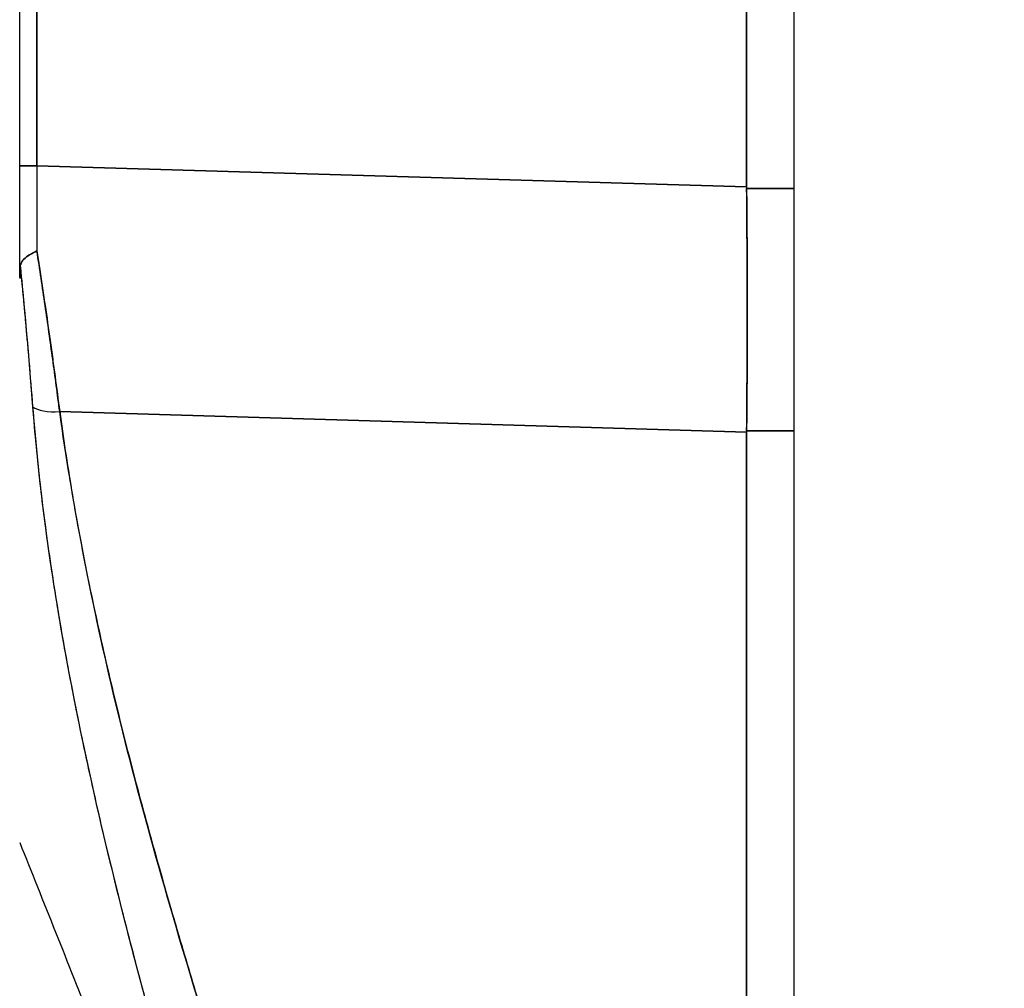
# Model space of a CAD drawing. Extents: x 784 to 1207, y 24 to 294.
# Tile 96 of 217: x 980.33 to 981.256, y 186.24 to 187.151. Entities that reach past the tile are written whole.
import ezdxf

# ---------------------------------------------------------------- set-up
doc = ezdxf.new("R2010")
doc.units = 0
doc.header["$LTSCALE"] = 4
doc.header["$MEASUREMENT"] = 0
doc.layers.get('0').update_dxf_attribs({"linetype": 'CONTINUOUS'})
doc.layers.get('DEFPOINTS').update_dxf_attribs({"linetype": 'CONTINUOUS'})
doc.styles.add('ROMANS', font='romans.shx')
doc.dimstyles.new('Default (ANSI)', dxfattribs={"dimscale": 20, "dimtxt": 0.07, "dimasz": 0.07, "dimexe": 0.125, "dimexo": 0.0625, "dimgap": 0.031496, "dimtad": 0, "dimtih": 1, "dimtoh": 1, "dimrnd": 1e-08, "dimzin": 0, "dimdsep": 46, "dimtxsty": 'ROMANS', "dimblk": 'Filled-1', "dimcen": 0.09, "dimdle": 0.393701, "dimclrd": 256, "dimclre": 256, "dimclrt": 256, "dimadec": 0, "dimazin": 0, "dimtfac": 0.928571, "dimtofl": 0, "dimtmove": 0, "dimatfit": 3, "dimfxl": 1, "dimtolj": 1, "dimtzin": 0, "dimlwd": -1, "dimlwe": -1, "dimarcsym": 0})

# ---------------------------------------------------------------- blocks, each defined once
blk = doc.blocks.new('Filled-1')
at = {"color": 0}
for p, q in [((0, 0), (-1, 0.17857)), ((-1, 0.17857), (-1, -0.17857)), ((-1, 0), (0, 0)), ((-1, -0.17857), (0, 0))]:
    blk.add_line(p, q, dxfattribs=at)
at = {"color": 0, "flags": 128}
blk.add_lwpolyline([(-1, -0.17857), (0, 0), (-1, 0.17857), (-1, -0.17857)], dxfattribs=at)
at = {"color": 0}
blk.add_solid([(-1, -0.17857), (0, 0), (-1, 0.17857), (-1, -0.17857)], dxfattribs=at)
blk = doc.blocks.new('*D11')
at = {"transparency": 16777216}
for p, q in [((980.00617, 227.95483), (967.88052, 227.95483)), ((970.38052, 226.55483), (970.38052, 193.30779)), ((970.38052, 147.97983), (970.38052, 181.22686)), ((980.00617, 146.57983), (967.88052, 146.57983))]:
    blk.add_line(p, q, dxfattribs=at)
at = {"layer": 'DEFPOINTS', "color": 0, "transparency": 16777216}
for p in [(970.38052, 227.95483), (981.25617, 227.95483), (981.25617, 146.57983)]:
    blk.add_point(p, dxfattribs=at)
at = {"transparency": 16777216, "xscale": 1.400000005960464, "yscale": 1.400000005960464, "zscale": 1.400000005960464}
for p, rotation in [((970.38052, 227.95483), 90), ((970.38052, 146.57983), 270)]:
    blk.add_blockref('Filled-1', p, dxfattribs=dict(at, rotation=rotation))
at = {"transparency": 16777216, "insert": (970.38052, 187.26733), "char_height": 1.4, "attachment_point": 5, "style": 'ROMANS'}
blk.add_mtext('\\A1;\\fTahoma|b0|i0;\\H1.7500;81.38\\P\\fTahoma|b0|i0;\\H1.7500;DOOR\\P\\fTahoma|b0|i0;\\H1.7500;HEIGHT\\P\\fTahoma|b0|i0;\\H1.7500;(2 PL.)', dxfattribs=at)

msp = doc.modelspace()

# ---------------------------------------------------------------- linework, layer by layer
for p, q in [((981.05842, 146.77758), (981.05842, 227.75708)), ((981.01377, 186.99357), (981.01377, 188.05762)), ((981.01377, 188.05762), (981.01377, 186.99357)), ((980.33008, 187.01357), (980.33008, 187.93993)), ((980.34634, 187.93993), (980.34634, 187.01357)), ((980.34634, 187.01357), (980.34634, 187.93993)), ((980.34634, 187.01357), (980.33008, 187.01357)), ((980.33008, 187.01357), (980.34634, 187.01357)), ((980.34634, 187.01357), (981.01377, 186.99357)), ((981.01377, 186.99357), (980.34634, 187.01357)), ((981.01377, 186.99357), (981.01377, 186.99223)), ((981.05842, 186.99223), (981.01377, 186.99223)), ((981.01377, 186.99223), (981.05842, 186.99223)), ((980.36768, 186.78238), (981.01377, 186.76302)), ((981.01377, 186.76302), (980.36768, 186.78238)), ((980.36945, 186.77002), (980.36945, 186.7695)), ((980.36945, 186.7695), (980.36945, 186.77002)), ((980.87338, 186.76722), (980.87338, 186.76722)), ((981.01377, 186.76428), (981.05842, 186.76428)), ((981.01377, 186.76428), (981.01377, 186.76302)), ((981.05842, 186.76428), (981.01377, 186.76428)), ((981.01377, 185.35862), (981.01377, 186.76302)), ((981.01377, 186.76302), (981.01377, 185.35862)), ((980.39475, 186.44779), (980.39475, 186.44779)), ((980.39899, 186.42859), (980.39899, 186.42859)), ((980.39899, 186.42859), (980.39899, 186.42859))]:
    msp.add_line(p, q)
for centre, major_axis, ratio, start_param, end_param in [((980.33007, 187.07127), (0, 0.70583), 0.00001, 4.479839, 4.63055), ((980.34967, 187.01366), (0.00056, 0.69858), 0.004765, 1.570927, 1.685765), ((980.34966, 187.01366), (-0.00056, -0.69857), 0.00475, 4.712519, 4.827357), ((980.9704, 186.99174), (-0.00739, 0.68846), 0.063001, 4.375, 4.712427), ((980.37316, 186.7954), (-0.03298, -0.00496), 0.370622, 0.328942, 1.348304), ((980.37316, 186.7954), (-0.03298, -0.00496), 0.370621, 0.328943, 1.348304), ((980.37732, 186.49961), (-0.01181, 0), 0.608666, 2.277455, 2.27754), ((980.37732, 186.49961), (0.01181, 0), 0.608665, 5.419052, 5.419136), ((980.38429, 186.47985), (-0.0092, -0.00741), 0.042267, 1.894691, 1.894805), ((980.38429, 186.47985), (0.0092, 0.00741), 0.042196, 5.036295, 5.036409)]:
    msp.add_ellipse(centre, major_axis=major_axis, ratio=ratio, start_param=start_param, end_param=end_param)
for points, knots in [([(981.01377, 186.99357), (981.01377, 186.99342), (981.01377, 186.99327), (981.01377, 186.99312), (981.01377, 186.99297), (981.01377, 186.99282), (981.01377, 186.99268), (981.01377, 186.99253), (981.01377, 186.99238), (981.01377, 186.99223)], [0, 0, 0, 0, 0.333333, 0.333333, 0.333333, 0.666667, 0.666667, 0.666667, 1, 1, 1, 1]), ([(981.01377, 186.99223), (981.01405, 186.9664), (981.01424, 186.94058), (981.01433, 186.91493), (981.01442, 186.88929), (981.01442, 186.86381), (981.01433, 186.83865), (981.01424, 186.81349), (981.01405, 186.78865), (981.01377, 186.76428)], [0, 0, 0, 0, 0.333333, 0.333333, 0.333333, 0.666667, 0.666667, 0.666667, 1, 1, 1, 1]), ([(980.33081, 186.9201), (980.33147, 186.92216), (980.33253, 186.92403), (980.33399, 186.92562), (980.33545, 186.92721), (980.3373, 186.92853), (980.33941, 186.92983), (980.34152, 186.93112), (980.34389, 186.9324), (980.3463, 186.93352)], [0, 0, 0, 0, 0.333333, 0.333333, 0.333333, 0.666667, 0.666667, 0.666667, 1, 1, 1, 1]), ([(980.3463, 186.93352), (980.34391, 186.93237), (980.34151, 186.93111), (980.33939, 186.92982), (980.33728, 186.92853), (980.33544, 186.9272), (980.33398, 186.92561), (980.33332, 186.92489), (980.33273, 186.92412), (980.33224, 186.9233), (980.33163, 186.9223), (980.33116, 186.92123), (980.33081, 186.9201)], [0, 0, 0, 0, 0.333333, 0.333333, 0.333333, 0.666667, 0.666667, 0.666667, 0.817044, 0.817044, 0.817044, 1, 1, 1, 1]), ([(980.3463, 186.93352), (980.34711, 186.92827), (980.34791, 186.92303), (980.34871, 186.91779), (980.35046, 186.90625), (980.35216, 186.89475), (980.35383, 186.88331), (980.35388, 186.88296), (980.35393, 186.8826), (980.35398, 186.88225), (980.35559, 186.87117), (980.35716, 186.86016), (980.3587, 186.84921), (980.35951, 186.84338), (980.36031, 186.83758), (980.36111, 186.83179), (980.36185, 186.82635), (980.36259, 186.82094), (980.36331, 186.81554), (980.36481, 186.80439), (980.36627, 186.79333), (980.36768, 186.78238)], [0, 0, 0, 0, 0.10182, 0.10182, 0.10182, 0.326366, 0.326366, 0.326366, 0.333333, 0.333333, 0.333333, 0.550921, 0.550921, 0.550921, 0.666667, 0.666667, 0.666667, 0.775448, 0.775448, 0.775448, 1, 1, 1, 1]), ([(980.36768, 186.78238), (980.36558, 186.79864), (980.36339, 186.81512), (980.36111, 186.83178), (980.35882, 186.84845), (980.35645, 186.86529), (980.35398, 186.88226), (980.35151, 186.89923), (980.34895, 186.91633), (980.3463, 186.93352)], [0, 0, 0, 0, 0.333333, 0.333333, 0.333333, 0.666667, 0.666667, 0.666667, 1, 1, 1, 1]), ([(980.33081, 186.9201), (980.3306, 186.91906), (980.33043, 186.91791), (980.33032, 186.9166), (980.33021, 186.9153), (980.33016, 186.91384), (980.33013, 186.91232), (980.33009, 186.9108), (980.33007, 186.90923), (980.33008, 186.90757)], [0, 0, 0, 0, 0.333333, 0.333333, 0.333333, 0.666667, 0.666667, 0.666667, 1, 1, 1, 1]), ([(980.33081, 186.9201), (980.33058, 186.91906), (980.33042, 186.91791), (980.33032, 186.9166), (980.33022, 186.9153), (980.33016, 186.91384), (980.33013, 186.91232), (980.33009, 186.9108), (980.33008, 186.90923), (980.33008, 186.90757)], [0, 0, 0, 0, 0.333333, 0.333333, 0.333333, 0.666667, 0.666667, 0.666667, 1, 1, 1, 1]), ([(980.34255, 186.78675), (980.34143, 186.80101), (980.34026, 186.81548), (980.33902, 186.83014), (980.33778, 186.8448), (980.33647, 186.85964), (980.33511, 186.87465), (980.33374, 186.88965), (980.33231, 186.90482), (980.33081, 186.9201)], [0, 0, 0, 0, 0.333333, 0.333333, 0.333333, 0.666667, 0.666667, 0.666667, 1, 1, 1, 1]), ([(980.34255, 186.78675), (980.34173, 186.79724), (980.34088, 186.80783), (980.33999, 186.81851), (980.3391, 186.82923), (980.33818, 186.84004), (980.33723, 186.85093), (980.33627, 186.86186), (980.33528, 186.87288), (980.33425, 186.88395), (980.33322, 186.89508), (980.33216, 186.90628), (980.33107, 186.91752), (980.33098, 186.91838), (980.3309, 186.91924), (980.33081, 186.9201)], [0, 0, 0, 0, 0.243497, 0.243497, 0.243497, 0.488085, 0.488085, 0.488085, 0.733901, 0.733901, 0.733901, 0.981098, 0.981098, 0.981098, 1, 1, 1, 1]), ([(980.65785, 185.53661), (980.63524, 185.6087), (980.61387, 185.67656), (980.594, 185.74008), (980.57413, 185.80361), (980.55577, 185.8628), (980.53879, 185.91842), (980.52181, 185.97404), (980.50622, 186.02608), (980.49184, 186.07535), (980.47746, 186.12462), (980.4643, 186.17113), (980.45222, 186.21554), (980.44014, 186.25995), (980.42914, 186.30226), (980.41911, 186.34302), (980.40908, 186.38379), (980.40002, 186.423), (980.39187, 186.46113), (980.38372, 186.49926), (980.37648, 186.53631), (980.37011, 186.57272), (980.36374, 186.60913), (980.35824, 186.64489), (980.35364, 186.68041), (980.34904, 186.71594), (980.34534, 186.75123), (980.34255, 186.78675)], [0, 0, 0, 0, 0.111111, 0.111111, 0.111111, 0.222222, 0.222222, 0.222222, 0.333333, 0.333333, 0.333333, 0.444444, 0.444444, 0.444444, 0.555556, 0.555556, 0.555556, 0.666667, 0.666667, 0.666667, 0.777778, 0.777778, 0.777778, 0.888889, 0.888889, 0.888889, 1, 1, 1, 1]), ([(980.65785, 185.53661), (980.65021, 185.56095), (980.64264, 185.58506), (980.63514, 185.60894), (980.62788, 185.63202), (980.6207, 185.65489), (980.61359, 185.67754), (980.60669, 185.69954), (980.59986, 185.72133), (980.59311, 185.74293), (980.58655, 185.76393), (980.58006, 185.78474), (980.57364, 185.80538), (980.5674, 185.82546), (980.56123, 185.84538), (980.55515, 185.86512), (980.55145, 185.87711), (980.54778, 185.88904), (980.54415, 185.9009), (980.54195, 185.90809), (980.53975, 185.91526), (980.53758, 185.9224), (980.53193, 185.9409), (980.52637, 185.95924), (980.52089, 185.97743), (980.51553, 185.99524), (980.51025, 186.0129), (980.50506, 186.03041), (980.49997, 186.04758), (980.49496, 186.06462), (980.49004, 186.08152), (980.48521, 186.09811), (980.48046, 186.11458), (980.47581, 186.13091), (980.47123, 186.14699), (980.46674, 186.16294), (980.46234, 186.17875), (980.458, 186.19436), (980.45376, 186.20983), (980.4496, 186.22519), (980.4492, 186.22667), (980.4488, 186.22815), (980.4484, 186.22963), (980.44472, 186.2433), (980.44111, 186.25687), (980.43758, 186.27034), (980.43371, 186.28512), (980.42994, 186.29979), (980.42626, 186.31434), (980.42261, 186.32877), (980.41907, 186.34309), (980.41562, 186.3573), (980.41219, 186.37142), (980.40887, 186.38543), (980.40565, 186.39933), (980.40244, 186.41317), (980.39934, 186.4269), (980.39634, 186.44053), (980.39335, 186.45412), (980.39047, 186.46761), (980.38769, 186.48099), (980.38492, 186.49436), (980.38225, 186.50763), (980.3797, 186.52079), (980.37945, 186.52205), (980.37921, 186.5233), (980.37897, 186.52455), (980.37667, 186.53646), (980.37447, 186.54829), (980.37236, 186.56003), (980.37002, 186.57304), (980.36779, 186.58595), (980.36568, 186.59875), (980.36356, 186.61163), (980.36156, 186.62439), (980.35967, 186.63704), (980.35777, 186.64979), (980.356, 186.66243), (980.35434, 186.67494), (980.35267, 186.68758), (980.35113, 186.7001), (980.3497, 186.7125), (980.34826, 186.72505), (980.34695, 186.73747), (980.34577, 186.74976), (980.34457, 186.76223), (980.34349, 186.77456), (980.34255, 186.78675)], [0, 0, 0, 0, 0.047674, 0.047674, 0.047674, 0.093754, 0.093754, 0.093754, 0.138483, 0.138483, 0.138483, 0.181962, 0.181962, 0.181962, 0.224293, 0.224293, 0.224293, 0.25, 0.25, 0.25, 0.265575, 0.265575, 0.265575, 0.305906, 0.305906, 0.305906, 0.345378, 0.345378, 0.345378, 0.384081, 0.384081, 0.384081, 0.422102, 0.422102, 0.422102, 0.459526, 0.459526, 0.459526, 0.496435, 0.496435, 0.496435, 0.5, 0.5, 0.5, 0.53291, 0.53291, 0.53291, 0.569025, 0.569025, 0.569025, 0.604849, 0.604849, 0.604849, 0.640453, 0.640453, 0.640453, 0.675905, 0.675905, 0.675905, 0.711275, 0.711275, 0.711275, 0.746632, 0.746632, 0.746632, 0.75, 0.75, 0.75, 0.782043, 0.782043, 0.782043, 0.817582, 0.817582, 0.817582, 0.853329, 0.853329, 0.853329, 0.889364, 0.889364, 0.889364, 0.925766, 0.925766, 0.925766, 0.962618, 0.962618, 0.962618, 1, 1, 1, 1]), ([(980.71862, 185.53604), (980.67844, 185.6607), (980.6404, 185.78012), (980.60379, 185.89408), (980.56719, 186.00804), (980.53202, 186.11654), (980.50043, 186.22021), (980.46883, 186.32389), (980.44081, 186.42275), (980.41846, 186.51647), (980.3961, 186.6102), (980.37941, 186.6988), (980.36768, 186.78238)], [0, 0, 0, 0, 0.25, 0.25, 0.25, 0.5, 0.5, 0.5, 0.75, 0.75, 0.75, 1, 1, 1, 1]), ([(980.36768, 186.78238), (980.36933, 186.77008), (980.37109, 186.75778), (980.37294, 186.7455), (980.37482, 186.73312), (980.37679, 186.72076), (980.37887, 186.7084), (980.38096, 186.69594), (980.38315, 186.68349), (980.38544, 186.67105), (980.38775, 186.65849), (980.39016, 186.64594), (980.39266, 186.6334), (980.39518, 186.62072), (980.3978, 186.60805), (980.40051, 186.59539), (980.40325, 186.58257), (980.40607, 186.56976), (980.40898, 186.55696), (980.41193, 186.54397), (980.41497, 186.531), (980.41808, 186.51803), (980.42124, 186.50486), (980.42448, 186.49169), (980.42779, 186.47853), (980.43116, 186.46514), (980.43461, 186.45175), (980.43812, 186.43838), (980.4417, 186.42474), (980.44536, 186.41111), (980.44907, 186.39748), (980.45286, 186.38356), (980.45672, 186.36965), (980.46064, 186.35574), (980.46465, 186.34151), (980.46872, 186.32728), (980.47284, 186.31306), (980.47706, 186.29847), (980.48134, 186.28388), (980.48567, 186.26931), (980.49012, 186.25433), (980.49462, 186.23936), (980.49916, 186.22439), (980.50383, 186.20897), (980.50855, 186.19357), (980.51331, 186.17816), (980.51558, 186.17079), (980.51787, 186.16342), (980.52016, 186.15605), (980.52281, 186.14753), (980.52547, 186.13902), (980.52814, 186.1305), (980.53329, 186.11408), (980.53846, 186.09766), (980.54367, 186.08125), (980.54906, 186.06425), (980.55448, 186.04726), (980.55991, 186.03026), (980.56556, 186.01263), (980.57122, 185.995), (980.5769, 185.97737), (980.5828, 185.95904), (980.58872, 185.94071), (980.59465, 185.92238), (980.60082, 185.90329), (980.607, 185.8842), (980.61318, 185.86511), (980.61963, 185.84518), (980.62608, 185.82526), (980.63253, 185.80533), (980.63927, 185.7845), (980.646, 185.76366), (980.65272, 185.74282), (980.65975, 185.72099), (980.66677, 185.69916), (980.67377, 185.67731), (980.68111, 185.6544), (980.68843, 185.63148), (980.69571, 185.60855), (980.70338, 185.58439), (980.71102, 185.56022), (980.71862, 185.53604)], [0, 0, 0, 0, 0.029086, 0.029086, 0.029086, 0.058387, 0.058387, 0.058387, 0.087935, 0.087935, 0.087935, 0.117777, 0.117777, 0.117777, 0.147957, 0.147957, 0.147957, 0.178529, 0.178529, 0.178529, 0.20955, 0.20955, 0.20955, 0.24108, 0.24108, 0.24108, 0.273185, 0.273185, 0.273185, 0.305936, 0.305936, 0.305936, 0.339407, 0.339407, 0.339407, 0.37368, 0.37368, 0.37368, 0.408841, 0.408841, 0.408841, 0.44498, 0.44498, 0.44498, 0.482193, 0.482193, 0.482193, 0.5, 0.5, 0.5, 0.520588, 0.520588, 0.520588, 0.560289, 0.560289, 0.560289, 0.60142, 0.60142, 0.60142, 0.644109, 0.644109, 0.644109, 0.688496, 0.688496, 0.688496, 0.734731, 0.734731, 0.734731, 0.782977, 0.782977, 0.782977, 0.833414, 0.833414, 0.833414, 0.886232, 0.886232, 0.886232, 0.941632, 0.941632, 0.941632, 1, 1, 1, 1]), ([(981.01377, 186.76428), (981.01377, 186.76414), (981.01377, 186.764), (981.01377, 186.76386), (981.01377, 186.76372), (981.01377, 186.76358), (981.01377, 186.76344), (981.01377, 186.7633), (981.01377, 186.76316), (981.01377, 186.76302)], [0, 0, 0, 0, 0.333333, 0.333333, 0.333333, 0.666667, 0.666667, 0.666667, 1, 1, 1, 1]), ([(980.33008, 186.37706), (980.35225, 186.32214), (980.37507, 186.26487), (980.39845, 186.20532), (980.42183, 186.14578), (980.44576, 186.08395), (980.4702, 186.01964), (980.49463, 185.95534), (980.51957, 185.88856), (980.5449, 185.81935)], [0, 0, 0, 0, 0.333333, 0.333333, 0.333333, 0.666667, 0.666667, 0.666667, 1, 1, 1, 1])]:
    msp.add_open_spline(points, degree=3, knots=knots)
for points in [[(980.38351, 186.50147), (980.38351, 186.50147), (980.38351, 186.50147), (980.38351, 186.50147)], [(980.38351, 186.50147), (980.38351, 186.50147), (980.38351, 186.50147), (980.38351, 186.50147)], [(980.38423, 186.49788), (980.38423, 186.49788), (980.38423, 186.49788), (980.38423, 186.49788)], [(980.38423, 186.49787), (980.38423, 186.49787), (980.38423, 186.49787), (980.38423, 186.49787)], [(980.38423, 186.49787), (980.38423, 186.49787), (980.38423, 186.49787), (980.38423, 186.49787)], [(980.38862, 186.4765), (980.38862, 186.4765), (980.38862, 186.4765), (980.38862, 186.4765)], [(980.33008, 186.37693), (980.33008, 186.37694), (980.33009, 186.37694), (980.33012, 186.37695)]]:
    msp.add_open_spline(points, degree=3)

# ---------------------------------------------------------------- dimensions: what is measured, and where the dimension line sits
dim = msp.add_linear_dim(base=(970.3805196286, 227.954825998), p1=(981.2561720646, 146.579825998), p2=(981.2561720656, 227.954825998), angle=270, text='\\fTahoma|b0|i0;\\H1.7500;<>\\P\\fTahoma|b0|i0;\\H1.7500;DOOR\\P\\fTahoma|b0|i0;\\H1.7500;HEIGHT\\P\\fTahoma|b0|i0;\\H1.7500;(2 PL.)', dimstyle='Default (ANSI)', override={"dimgap": 0.031496, "dimdec": 2, "dimtol": 0, "dimlim": 0, "dimtp": 0, "dimtm": 0, "dimtdec": 2, "dimatfit": 1})
dim.commit()
dim.dimension.update_dxf_attribs({"geometry": '*D11', "text_midpoint": (970.3805196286, 187.267325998), "dimtype": 160})

doc.saveas('drawing.dxf')
